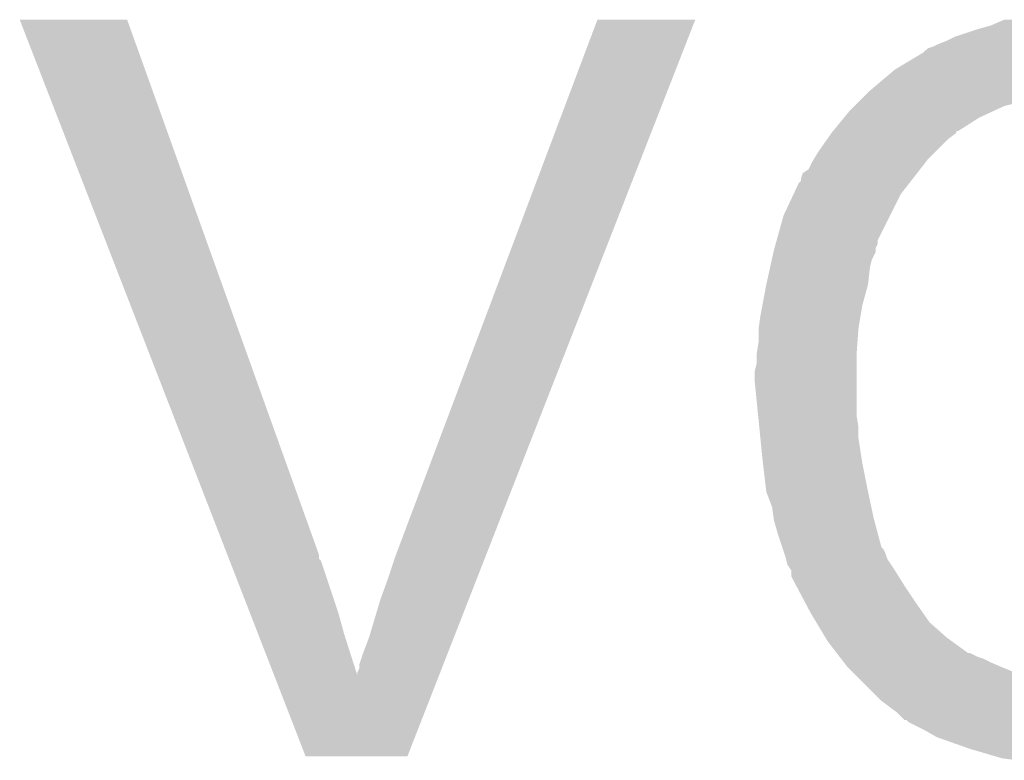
# Model space of a CAD drawing. Extents: x -1.3 to 24.2, y -3.9 to 39.2.
# Tile 8 of 34: x 8.6 to 9.9, y 6.2 to 7.2. Entities that reach past the tile are written whole.
import ezdxf

# ---------------------------------------------------------------- set-up
doc = ezdxf.new("R2010")
doc.units = 0
doc.layers.add('POWERMONITOR_CLICK_V100_GTO', color=14, linetype='CONTINUOUS')

msp = doc.modelspace()

# ---------------------------------------------------------------- linework, layer by layer
at = {"layer": 'POWERMONITOR_CLICK_V100_GTO'}
for points in [[(8.557296, 7.198342), (8.55729, 7.198356), (8.699504, 7.198342), (8.55729, 7.198356)], [(8.832246, 6.489696), (8.557296, 7.198342), (8.9535, 6.489696), (8.699504, 7.198342)], [(9.0551, 6.4897), (9.321804, 7.198328), (9.174506, 6.4897), (9.451328, 7.198328)], [(9.321804, 7.198328), (9.321818, 7.19836), (9.451328, 7.198328), (9.321818, 7.19836)], [(9.842502, 7.19074), (9.860282, 7.19836), (10.140188, 7.19074), (10.11428, 7.19836)], [(9.794242, 7.1755), (9.82472, 7.18566), (10.17778, 7.1755), (10.15746, 7.18566)], [(9.82472, 7.18566), (9.842502, 7.19074), (10.15746, 7.18566), (10.140188, 7.19074)], [(9.77138, 7.16534), (9.78408, 7.17042), (10.198098, 7.16534), (10.18794, 7.17042)], [(9.78408, 7.17042), (9.794242, 7.1755), (10.18794, 7.17042), (10.17778, 7.1755)], [(9.749364, 7.15264), (9.753602, 7.155182), (10.218418, 7.15264), (10.214352, 7.155182)], [(9.753602, 7.155182), (9.758684, 7.16026), (10.214352, 7.155182), (10.206226, 7.16026)], [(9.758684, 7.16026), (9.7663, 7.1628), (10.206226, 7.16026), (10.202162, 7.1628)], [(9.7663, 7.1628), (9.77138, 7.16534), (10.202162, 7.1628), (10.198098, 7.16534)], [(9.728198, 7.13994), (9.749364, 7.15264), (10.236202, 7.13994), (10.218418, 7.15264)], [(9.68248, 7.10438), (9.715502, 7.132322), (10.27684, 7.10438), (10.248896, 7.132322)], [(9.715502, 7.132322), (9.719728, 7.134858), (10.248896, 7.132322), (10.246358, 7.134858)], [(9.719728, 7.134858), (9.723962, 7.137398), (10.246358, 7.134858), (10.241284, 7.137398)], [(9.723962, 7.137398), (9.728188, 7.139934), (10.241284, 7.137398), (10.238746, 7.139934)], [(9.728188, 7.139934), (9.728198, 7.13994), (10.238746, 7.139934), (10.236202, 7.13994)], [(9.6774, 7.0993), (9.67994, 7.10184), (9.92124, 7.0993), (9.949178, 7.10184)], [(9.67994, 7.10184), (9.68248, 7.10438), (9.949178, 7.10184), (9.959338, 7.10438)], [(9.66216, 7.08406), (9.6774, 7.0993), (9.860278, 7.08406), (9.92124, 7.0993)], [(9.648302, 7.068818), (9.654538, 7.076438), (9.82726, 7.068818), (9.843766, 7.076438)], [(9.654538, 7.076438), (9.66216, 7.08406), (9.843766, 7.076438), (9.860278, 7.08406)], [(9.633758, 7.05104), (9.648302, 7.068818), (9.799318, 7.05104), (9.82726, 7.068818)], [(9.63168, 7.0485), (9.633738, 7.051016), (9.796772, 7.0485), (9.79678, 7.051016)], [(9.633738, 7.051016), (9.633758, 7.05104), (9.79678, 7.051016), (9.799318, 7.05104)], [(9.613898, 7.0231), (9.626342, 7.040878), (9.768842, 7.0231), (9.78662, 7.040878)], [(9.626342, 7.040878), (9.631678, 7.048498), (9.78662, 7.040878), (9.796772, 7.048498)], [(9.631678, 7.048498), (9.63168, 7.0485), (9.796772, 7.048498), (9.796772, 7.0485)], [(9.601202, 7.000246), (9.60628, 7.010398), (9.748808, 7.000246), (9.756704, 7.010398)], [(9.60628, 7.010398), (9.607802, 7.012938), (9.756704, 7.010398), (9.75868, 7.012938)], [(9.607802, 7.012938), (9.613898, 7.0231), (9.75868, 7.012938), (9.768842, 7.0231)], [(9.593584, 6.99516), (9.601202, 7.000246), (9.744852, 6.99516), (9.748808, 7.000246)], [(9.588502, 6.982458), (9.59104, 6.985004), (9.734972, 6.982458), (9.736952, 6.985004)], [(9.59104, 6.985004), (9.591042, 6.987542), (9.736952, 6.985004), (9.738926, 6.987542)], [(9.591042, 6.987542), (9.593584, 6.99516), (9.738926, 6.987542), (9.744852, 6.99516)], [(9.581328, 6.967218), (9.588502, 6.982458), (9.72312, 6.967218), (9.734972, 6.982458)], [(9.56818, 6.939282), (9.581328, 6.967218), (9.709152, 6.939282), (9.72312, 6.967218)], [(9.559006, 6.906256), (9.56818, 6.939282), (9.69264, 6.906256), (9.709152, 6.939282)], [(9.557594, 6.901176), (9.559006, 6.906256), (9.692638, 6.901176), (9.69264, 6.906256)], [(9.554914, 6.891016), (9.55548, 6.89356), (9.690098, 6.891016), (9.690098, 6.89356)], [(9.55548, 6.89356), (9.556184, 6.896096), (9.690098, 6.89356), (9.6901, 6.896096)], [(9.556184, 6.896096), (9.557594, 6.901176), (9.6901, 6.896096), (9.692638, 6.901176)], [(9.550398, 6.870698), (9.552656, 6.880858), (9.68248, 6.870698), (9.685018, 6.880858)], [(9.552656, 6.880858), (9.554914, 6.891016), (9.685018, 6.880858), (9.690098, 6.891016)], [(9.54532, 6.84784), (9.550398, 6.870698), (9.67994, 6.84784), (9.68248, 6.870698)], [(9.54008, 6.8199), (9.545318, 6.847838), (9.67232, 6.8199), (9.67994, 6.847838)], [(9.545318, 6.847838), (9.54532, 6.84784), (9.67994, 6.847838), (9.67994, 6.84784)], [(9.5377, 6.8072), (9.54008, 6.8199), (9.670202, 6.8072), (9.67232, 6.8199)], [(9.53516, 6.789422), (9.5377, 6.8072), (9.66724, 6.789422), (9.670202, 6.8072)], [(9.53516, 6.78942), (9.53516, 6.789422), (9.667238, 6.78942), (9.66724, 6.789422)], [(9.53516, 6.771642), (9.53516, 6.78942), (9.66597, 6.771642), (9.667238, 6.78942)], [(9.53262, 6.756402), (9.53516, 6.771642), (9.66488, 6.756402), (9.66597, 6.771642)], [(9.53262, 6.753862), (9.53262, 6.756402), (9.6647, 6.753862), (9.66488, 6.756402)], [(9.53262, 6.743702), (9.53262, 6.753862), (9.6647, 6.743702), (9.6647, 6.753862)], [(9.53008, 6.733542), (9.53262, 6.743702), (9.6647, 6.733542), (9.6647, 6.743702)], [(9.53008, 6.718298), (9.53008, 6.733542), (9.6647, 6.718298), (9.6647, 6.733542)], [(9.5344, 6.675118), (9.53008, 6.718298), (9.6647, 6.675118), (9.6647, 6.718298)], [(9.535924, 6.659878), (9.5344, 6.675118), (9.66724, 6.659878), (9.6647, 6.675118)], [(9.537448, 6.644638), (9.535924, 6.659878), (9.66724, 6.644638), (9.66724, 6.659878)], [(9.54024, 6.6167), (9.537448, 6.644638), (9.67154, 6.6167), (9.66724, 6.644638)], [(9.540838, 6.61162), (9.54024, 6.6167), (9.67232, 6.61162), (9.67154, 6.6167)], [(9.54532, 6.573522), (9.540838, 6.61162), (9.67994, 6.573522), (9.67232, 6.61162)], [(9.545322, 6.57352), (9.54532, 6.573522), (9.67994, 6.57352), (9.67994, 6.573522)], [(9.552938, 6.553204), (9.545322, 6.57352), (9.684294, 6.553204), (9.67994, 6.57352)], [(9.555118, 6.53796), (9.552938, 6.553204), (9.68756, 6.53796), (9.684294, 6.553204)], [(9.55548, 6.535422), (9.555118, 6.53796), (9.688238, 6.535422), (9.68756, 6.53796)], [(9.56056, 6.51764), (9.55548, 6.535422), (9.692982, 6.51764), (9.688238, 6.535422)], [(9.566488, 6.49986), (9.56056, 6.51764), (9.697724, 6.49986), (9.692982, 6.51764)], [(8.834218, 6.484614), (8.832246, 6.489696), (8.953506, 6.484614), (8.9535, 6.489696)], [(9.04494, 6.45922), (9.0551, 6.4897), (9.162598, 6.45922), (9.174506, 6.4897)], [(9.567336, 6.497316), (9.566488, 6.49986), (9.700262, 6.497316), (9.697724, 6.49986)], [(9.569028, 6.492238), (9.567336, 6.497316), (9.7028, 6.492238), (9.700262, 6.497316)], [(9.57072, 6.487158), (9.569028, 6.492238), (9.704496, 6.487158), (9.7028, 6.492238)], [(8.835204, 6.482076), (8.834218, 6.484614), (8.95604, 6.482076), (8.953506, 6.484614)], [(8.86181, 6.4135), (8.835204, 6.482076), (8.978898, 6.4135), (8.95604, 6.482076)], [(9.571356, 6.484616), (9.57072, 6.487158), (9.705342, 6.484616), (9.704496, 6.487158)], [(9.573258, 6.477), (9.571356, 6.484616), (9.71042, 6.477), (9.705342, 6.484616)], [(9.578336, 6.469386), (9.573258, 6.477), (9.715496, 6.469386), (9.71042, 6.477)], [(9.578338, 6.46938), (9.578336, 6.469386), (9.7155, 6.46938), (9.715496, 6.469386)], [(9.57834, 6.461764), (9.578338, 6.46938), (9.72026, 6.461764), (9.7155, 6.46938)], [(9.034778, 6.43128), (9.04494, 6.45922), (9.151684, 6.43128), (9.162598, 6.45922)], [(9.58088, 6.45668), (9.57834, 6.461764), (9.723438, 6.45668), (9.72026, 6.461764)], [(9.584916, 6.44906), (9.58088, 6.45668), (9.7282, 6.44906), (9.723438, 6.45668)], [(9.597018, 6.4262), (9.584916, 6.44906), (9.74344, 6.4262), (9.7282, 6.44906)], [(9.01954, 6.380478), (9.034778, 6.43128), (9.131838, 6.380478), (9.151684, 6.43128)], [(9.60374, 6.4135), (9.597018, 6.4262), (9.752332, 6.4135), (9.74344, 6.4262)], [(8.87265, 6.38556), (8.86181, 6.4135), (8.98652, 6.38556), (8.978898, 6.4135)], [(9.61136, 6.4008), (9.60374, 6.4135), (9.761222, 6.4008), (9.752332, 6.4135)], [(9.623552, 6.380482), (9.61136, 6.4008), (9.784078, 6.380482), (9.761222, 6.4008)], [(8.894274, 6.329832), (8.87265, 6.38556), (9.0043, 6.329832), (8.98652, 6.38556)], [(9.01192, 6.36016), (9.01954, 6.380478), (9.123902, 6.36016), (9.131838, 6.380478)], [(9.626598, 6.375402), (9.623552, 6.380482), (9.791064, 6.375402), (9.784078, 6.380482)], [(9.638324, 6.36016), (9.626598, 6.375402), (9.812022, 6.36016), (9.791064, 6.375402)], [(9.006842, 6.344922), (9.01192, 6.36016), (9.11795, 6.344922), (9.123902, 6.36016)], [(9.638326, 6.360158), (9.638324, 6.36016), (9.814564, 6.360158), (9.812022, 6.36016)], [(9.642232, 6.35508), (9.638326, 6.360158), (9.824722, 6.35508), (9.814564, 6.360158)], [(9.644186, 6.35254), (9.642232, 6.35508), (9.83234, 6.35254), (9.824722, 6.35508)], [(9.648094, 6.34746), (9.644186, 6.35254), (9.8425, 6.34746), (9.83234, 6.35254)], [(9.652, 6.342382), (9.648094, 6.34746), (9.85435, 6.342382), (9.8425, 6.34746)], [(9.0043, 6.329832), (9.004302, 6.334764), (9.112054, 6.329832), (9.11398, 6.334764)], [(9.004302, 6.334764), (9.00684, 6.339844), (9.11398, 6.334764), (9.115966, 6.339844)], [(9.00684, 6.339844), (9.006842, 6.344922), (9.115966, 6.339844), (9.11795, 6.344922)], [(9.654542, 6.33984), (9.652, 6.342382), (9.86028, 6.33984), (9.85435, 6.342382)], [(9.664704, 6.329678), (9.654542, 6.33984), (9.88568, 6.329678), (9.86028, 6.33984)], [(8.935716, 6.223016), (8.894274, 6.329832), (9.070328, 6.223016), (9.112054, 6.329832)], [(9.672322, 6.32206), (9.664704, 6.329678), (9.91362, 6.32206), (9.88568, 6.329678)], [(9.677402, 6.31698), (9.672322, 6.32206), (9.946642, 6.31698), (9.91362, 6.32206)], [(9.687562, 6.30682), (9.677402, 6.31698), (10.26668, 6.30682), (10.278534, 6.31698)], [(9.69772, 6.296662), (9.687562, 6.30682), (10.255072, 6.296662), (10.26668, 6.30682)], [(9.707886, 6.289036), (9.69772, 6.296662), (10.246358, 6.289036), (10.255072, 6.296662)], [(9.71465, 6.283962), (9.707886, 6.289036), (10.243812, 6.283962), (10.246358, 6.289036)], [(9.718038, 6.28142), (9.71465, 6.283962), (10.2362, 6.28142), (10.243812, 6.283962)], [(9.718042, 6.281418), (9.718038, 6.28142), (10.236196, 6.281418), (10.2362, 6.28142)], [(9.72312, 6.27634), (9.718042, 6.281418), (10.22858, 6.27634), (10.236196, 6.281418)], [(9.728194, 6.271266), (9.72312, 6.27634), (10.221814, 6.271266), (10.22858, 6.27634)], [(9.730736, 6.27126), (9.728194, 6.271266), (10.221808, 6.27126), (10.221814, 6.271266)], [(9.733282, 6.268722), (9.730736, 6.27126), (10.218424, 6.268722), (10.221808, 6.27126)], [(9.733286, 6.26872), (9.733282, 6.268722), (10.218422, 6.26872), (10.218424, 6.268722)], [(9.743444, 6.26364), (9.733286, 6.26872), (10.20572, 6.26364), (10.218422, 6.26872)], [(9.7536, 6.25856), (9.743444, 6.26364), (10.19556, 6.25856), (10.20572, 6.26364)], [(9.771378, 6.2484), (9.7536, 6.25856), (10.17524, 6.2484), (10.19556, 6.25856)], [(9.79297, 6.24078), (9.771378, 6.2484), (10.15746, 6.24078), (10.17524, 6.2484)], [(9.81456, 6.23316), (9.79297, 6.24078), (10.13714, 6.23316), (10.15746, 6.24078)], [(9.840468, 6.22554), (9.81456, 6.23316), (10.11682, 6.22554), (10.13714, 6.23316)], [(9.070322, 6.223), (8.935716, 6.223016), (9.070322, 6.223), (9.070328, 6.223016)], [(9.857738, 6.22046), (9.840468, 6.22554), (10.101578, 6.22046), (10.11682, 6.22554)], [(9.87806, 6.21792), (9.857738, 6.22046), (10.093958, 6.21792), (10.101578, 6.22046)]]:
    msp.add_solid(points, dxfattribs=at)

doc.saveas('drawing.dxf')
